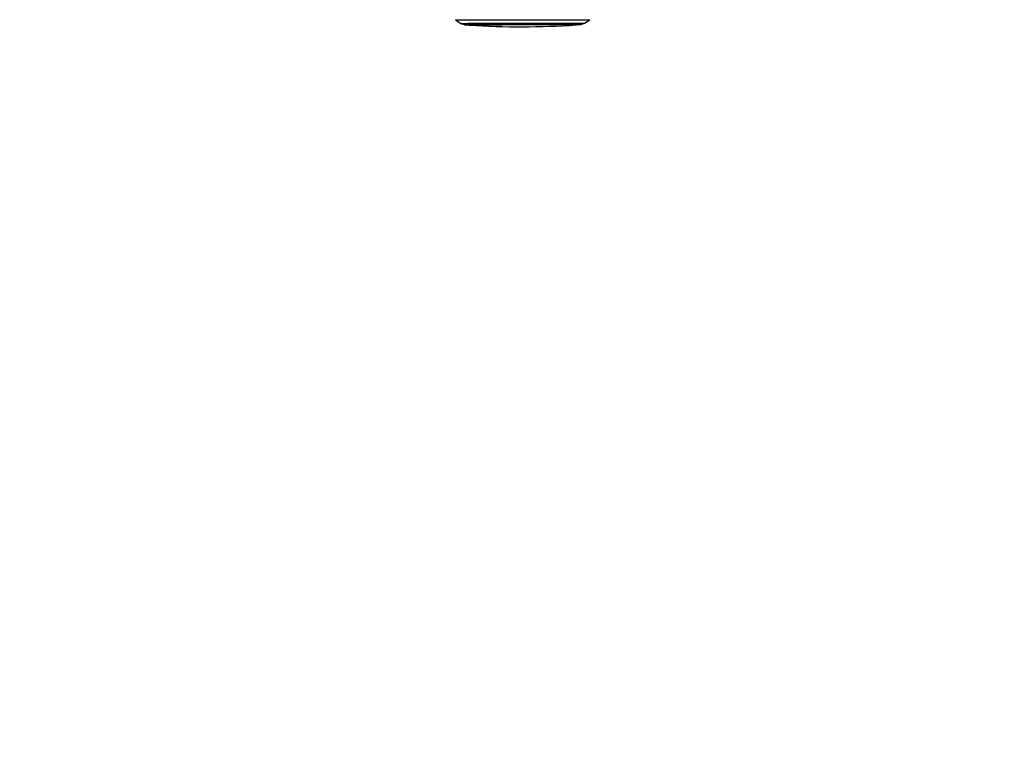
# Model space of a CAD drawing. Header units: millimetres. Extents: x 20 to 19305, y 40 to 15632.
# Tile 47 of 114: x 8446 to 10527, y 4858 to 6419. Entities that reach past the tile are written whole.
import ezdxf

# ---------------------------------------------------------------- set-up
doc = ezdxf.new("R2010")
doc.units = ezdxf.units.MM
doc.layers.add('COMPONENT_GEOMETRY', color=7, linetype='Continuous')
doc.styles.add('SLDTEXTSTYLE1', font='TXT', dxfattribs={"width": 0.75})
doc.dimstyles.new('SLDDIMSTYLE0', dxfattribs={"dimtxt": 150, "dimasz": 6.604, "dimexe": 0, "dimexo": 0.0625, "dimgap": 37.5, "dimtad": 0, "dimtih": 1, "dimtoh": 1, "dimdec": 0, "dimlfac": 0.5, "dimrnd": 1e-09, "dimzin": 12, "dimdsep": 46, "dimtxsty": 'SLDTEXTSTYLE1', "dimsah": 1, "dimcen": 0.09, "dimadec": 0, "dimazin": 3, "dimtfac": 1, "dimtdec": 0, "dimtofl": 0, "dimtmove": 0, "dimatfit": 3, "dimfxl": 1, "dimfrac": 2, "dimtolj": 1, "dimtzin": 12, "dimarcsym": 0})

# ---------------------------------------------------------------- blocks, each defined once
blk = doc.blocks.new('_D_4')
at = {"layer": 'COMPONENT_GEOMETRY', "color": 7, "ltscale": 2}
for p, q in [((11155.6, 6611), (11155.6, 4291.7)), ((11155.6, 1734.2), (11155.6, 4053.5)), ((7716.1, 1734.2), (11162, 1734.2))]:
    blk.add_line(p, q, dxfattribs=at)
for points in [[(11155.6, 6611), (11154.6, 6604.4), (11156.6, 6604.4)], [(11155.6, 1734.2), (11156.6, 1740.8), (11154.6, 1740.8)]]:
    blk.add_solid(points, dxfattribs=at)
at = {"layer": 'COMPONENT_GEOMETRY', "color": 7, "ltscale": 2, "insert": (10934, 4246.9), "char_height": 150, "attachment_point": 1, "style": 'SLDTEXTSTYLE1'}
blk.add_mtext('2438', dxfattribs=at)

msp = doc.modelspace()

# ---------------------------------------------------------------- linework, layer by layer
at = {"color": 7, "linetype": 'Continuous', "lineweight": 25, "ltscale": 2}
for p, q in [((9366.86, 6418.12), (9378.18, 6410.9)), ((9380.02, 6410.03), (9385.35, 6408.31)), ((9632.09, 6408.64), (9637.42, 6410.38)), ((9639.25, 6411.25), (9650.55, 6418.5)), ((9395.71, 6407.31), (9395.73, 6407.31)), ((9621.71, 6407.61), (9621.73, 6407.61))]:
    msp.add_line(p, q, dxfattribs=at)
at = {"color": 8, "linetype": 'Continuous', "lineweight": 25, "ltscale": 2}
for p, q in [((9366.86, 6418.12), (9366.87, 6418.12)), ((9395.71, 6407.31), (9395.71, 6407.31)), ((9621.73, 6407.61), (9621.73, 6407.61)), ((9629.61, 6408.25), (9629.57, 6408.24))]:
    msp.add_line(p, q, dxfattribs=at)
at = {"color": 7, "linetype": 'Continuous', "lineweight": 25, "ltscale": 2, "flags": 128}
for points in [[(9366.87, 6418.12), (9366.91, 6418.12), (9367.53, 6418.14), (9368.85, 6418.15), (9370.87, 6418.17), (9373.58, 6418.18), (9376.95, 6418.2), (9380.99, 6418.22), (9385.66, 6418.24), (9390.94, 6418.26), (9396.81, 6418.27), (9403.24, 6418.29), (9410.19, 6418.31), (9417.64, 6418.33), (9425.54, 6418.35), (9433.85, 6418.37), (9442.53, 6418.39), (9451.55, 6418.41), (9460.85, 6418.42), (9470.39, 6418.44), (9480.11, 6418.46), (9489.99, 6418.47), (9499.95, 6418.49), (9509.96, 6418.5), (9519.96, 6418.51), (9529.91, 6418.53), (9539.75, 6418.54), (9549.43, 6418.55), (9558.92, 6418.55), (9568.15, 6418.56), (9577.09, 6418.57), (9585.68, 6418.57), (9593.89, 6418.58), (9601.68, 6418.58), (9609.01, 6418.58)], [(9609.01, 6418.58), (9615.83, 6418.58), (9622.12, 6418.58), (9627.85, 6418.57), (9632.98, 6418.57), (9637.5, 6418.56), (9641.37, 6418.55), (9644.58, 6418.55), (9647.11, 6418.54), (9648.96, 6418.53), (9650.1, 6418.51), (9650.55, 6418.5), (9650.55, 6418.5)], [(9387.83, 6407.93), (9388.02, 6407.93), (9388.91, 6407.95), (9390.5, 6407.96), (9392.78, 6407.98), (9395.74, 6407.99), (9399.37, 6408.01), (9403.63, 6408.03), (9408.52, 6408.04), (9413.99, 6408.06), (9420.02, 6408.08), (9426.57, 6408.1), (9433.6, 6408.11), (9441.07, 6408.13), (9448.94, 6408.15), (9457.16, 6408.16), (9465.68, 6408.18), (9474.46, 6408.2), (9483.43, 6408.21), (9492.56, 6408.23), (9501.78, 6408.24), (9511.04, 6408.25), (9520.28, 6408.26), (9529.46, 6408.27), (9538.52, 6408.28), (9547.4, 6408.29), (9556.06, 6408.3), (9564.43, 6408.31), (9572.48, 6408.31), (9580.16, 6408.31), (9587.42, 6408.32), (9594.21, 6408.32)], [(9393.72, 6407.93), (9393.72, 6407.93), (9394.08, 6407.94), (9395.14, 6407.96), (9396.9, 6407.97), (9399.35, 6407.99), (9402.48, 6408), (9406.26, 6408.02), (9410.67, 6408.04), (9415.68, 6408.05), (9421.27, 6408.07), (9427.4, 6408.09), (9434.03, 6408.1), (9441.13, 6408.12), (9448.63, 6408.14), (9456.51, 6408.15), (9464.71, 6408.17), (9473.18, 6408.19), (9481.87, 6408.2), (9490.73, 6408.22), (9499.7, 6408.23), (9508.72, 6408.24), (9517.74, 6408.25), (9526.71, 6408.26), (9535.57, 6408.27), (9544.26, 6408.28), (9552.73, 6408.29), (9560.93, 6408.29), (9568.81, 6408.3), (9576.32, 6408.3), (9583.41, 6408.3), (9590.04, 6408.31)], [(9621.73, 6407.61), (9621.73, 6407.61), (9621.34, 6407.63), (9620.23, 6407.64), (9618.41, 6407.65), (9615.91, 6407.65), (9612.72, 6407.66), (9608.88, 6407.67), (9604.4, 6407.67), (9599.32, 6407.67), (9593.67, 6407.68), (9587.48, 6407.68), (9580.79, 6407.68), (9573.65, 6407.67), (9566.09, 6407.67), (9558.17, 6407.66), (9549.94, 6407.66), (9541.45, 6407.65), (9532.76, 6407.64), (9523.91, 6407.63), (9514.96, 6407.62), (9505.98, 6407.61), (9497.01, 6407.6), (9488.11, 6407.58), (9479.35, 6407.57), (9470.77, 6407.55), (9462.44, 6407.54), (9454.39, 6407.52), (9446.69, 6407.51), (9439.38, 6407.49), (9432.51, 6407.47), (9426.12, 6407.45), (9420.25, 6407.44), (9414.95, 6407.42), (9410.23, 6407.4), (9406.14, 6407.39), (9402.7, 6407.37), (9399.92, 6407.36), (9397.84, 6407.34), (9396.45, 6407.33), (9395.78, 6407.32), (9395.71, 6407.31)], [(9590.04, 6408.31), (9596.17, 6408.3), (9601.76, 6408.3), (9606.77, 6408.3), (9611.19, 6408.29), (9614.97, 6408.29), (9618.09, 6408.28), (9620.54, 6408.27), (9622.31, 6408.26), (9623.37, 6408.25), (9623.72, 6408.24), (9623.72, 6408.24)], [(9594.21, 6408.32), (9600.5, 6408.32), (9606.26, 6408.31), (9611.44, 6408.31), (9616.02, 6408.31), (9619.97, 6408.3), (9623.27, 6408.29), (9625.89, 6408.28), (9627.83, 6408.27), (9629.07, 6408.26), (9629.6, 6408.25), (9629.61, 6408.25)]]:
    msp.add_lwpolyline(points, dxfattribs=at)
at = {"color": 8, "linetype": 'Continuous', "lineweight": 25, "ltscale": 2, "flags": 128}
for points in [[(9378.18, 6410.9), (9378.45, 6410.91), (9379.43, 6410.93), (9381.12, 6410.94), (9383.5, 6410.96), (9386.57, 6410.97), (9390.3, 6410.99), (9394.68, 6411.01), (9399.68, 6411.03), (9405.28, 6411.05), (9411.44, 6411.06), (9418.14, 6411.08), (9425.32, 6411.1), (9432.97, 6411.12), (9441.03, 6411.14), (9449.46, 6411.15), (9458.21, 6411.17), (9467.23, 6411.19), (9476.49, 6411.2), (9485.92, 6411.22), (9495.47, 6411.23), (9505.1, 6411.25), (9514.75, 6411.26), (9524.36, 6411.27), (9533.89, 6411.28), (9543.28, 6411.29), (9552.48, 6411.3), (9561.44, 6411.31), (9570.12, 6411.31), (9578.46, 6411.32), (9586.42, 6411.32), (9593.95, 6411.32), (9601.02, 6411.33)], [(9380.02, 6410.03), (9380.29, 6410.05), (9381.25, 6410.06), (9382.92, 6410.08), (9385.26, 6410.09), (9388.29, 6410.11), (9391.97, 6410.12), (9396.29, 6410.14), (9401.22, 6410.16), (9406.74, 6410.18), (9412.81, 6410.2), (9419.41, 6410.21), (9426.5, 6410.23), (9434.04, 6410.25), (9441.98, 6410.27), (9450.29, 6410.28), (9458.92, 6410.3), (9467.82, 6410.32), (9476.94, 6410.33), (9486.24, 6410.35), (9495.66, 6410.36), (9505.15, 6410.38), (9514.66, 6410.39), (9524.14, 6410.4), (9533.53, 6410.41), (9542.79, 6410.42), (9551.87, 6410.43), (9560.7, 6410.44), (9569.25, 6410.44), (9577.48, 6410.45), (9585.32, 6410.45), (9592.75, 6410.45), (9599.72, 6410.45)], [(9599.72, 6410.45), (9606.19, 6410.45), (9612.13, 6410.45), (9617.51, 6410.45), (9622.29, 6410.44), (9626.45, 6410.44), (9629.97, 6410.43), (9632.82, 6410.42), (9635, 6410.41), (9636.49, 6410.4), (9637.28, 6410.39), (9637.41, 6410.38)], [(9601.02, 6411.33), (9607.58, 6411.32), (9613.61, 6411.32), (9619.06, 6411.32), (9623.91, 6411.31), (9628.13, 6411.31), (9631.7, 6411.3), (9634.59, 6411.29), (9636.8, 6411.28), (9638.31, 6411.27), (9639.11, 6411.26), (9639.25, 6411.25)], [(9385.35, 6408.31), (9385.35, 6408.31), (9385.8, 6408.33), (9386.94, 6408.34), (9388.78, 6408.36), (9391.31, 6408.37), (9394.52, 6408.39), (9398.37, 6408.4), (9402.86, 6408.42), (9407.96, 6408.44), (9413.63, 6408.46), (9419.85, 6408.47), (9426.57, 6408.49), (9433.77, 6408.51), (9441.4, 6408.53), (9449.41, 6408.54), (9457.76, 6408.56), (9466.4, 6408.58), (9475.29, 6408.59), (9484.37, 6408.61), (9493.58, 6408.62), (9502.89, 6408.64), (9512.22, 6408.65), (9521.54, 6408.66), (9530.78, 6408.67), (9539.9, 6408.68), (9548.84, 6408.69), (9557.55, 6408.7), (9565.98, 6408.7), (9574.08, 6408.71), (9581.8, 6408.71), (9589.11, 6408.71), (9595.96, 6408.71)], [(9387.88, 6407.92), (9387.84, 6407.92), (9387.83, 6407.93)], [(9595.96, 6408.71), (9602.31, 6408.71), (9608.12, 6408.71), (9613.36, 6408.71), (9618, 6408.7), (9622.02, 6408.7), (9625.39, 6408.69), (9628.09, 6408.68), (9630.1, 6408.67), (9631.43, 6408.66), (9632.04, 6408.65), (9632.09, 6408.64)]]:
    msp.add_lwpolyline(points, dxfattribs=at)
at = {"color": 7, "linetype": 'Continuous', "lineweight": 25, "ltscale": 4}
for centre, radius, start, end in [((9393.53, 6818.62), 410.74, 269.21085, 270.08532), ((9506.45, 8097.25), 1693.56, 266.25158, 273.90248), ((9622.34, 6868.11), 459.92, 270.11485, 270.90066)]:
    msp.add_arc(centre, radius, start, end, dxfattribs=at)
at = {"color": 7, "linetype": 'Continuous', "lineweight": 25, "ltscale": 2}
for points, knots in [([(9378.36, 6410.8), (9378.72, 6410.59), (9379.36, 6410.24), (9380.04, 6410.04), (9380.33, 6409.95)], [0, 0, 0, 0, 0.5658025, 1, 1, 1, 1]), ([(9637.12, 6410.3), (9637.47, 6410.4), (9638.13, 6410.59), (9638.71, 6410.98), (9638.98, 6411.16)], [0, 0, 0, 0, 0.5349668, 1, 1, 1, 1]), ([(9385.39, 6408.31), (9385.51, 6408.27), (9385.89, 6408.14), (9386.43, 6408.04), (9386.88, 6407.97), (9387.16, 6407.95), (9387.39, 6407.93), (9387.47, 6407.93), (9387.51, 6407.93)], [0, 0, 0, 0, 0.0924085, 0.2875377, 0.4175056, 0.5390599, 0.7190783, 1, 1, 1, 1]), ([(9394.09, 6408.33), (9394.2, 6408.18), (9394.38, 6407.9), (9394.74, 6407.62), (9395, 6407.48), (9395.1, 6407.45), (9395.1, 6407.45)], [0, 0, 0, 0, 0.38782884, 0.71646315, 0.98999523, 1, 1, 1, 1]), ([(9622.34, 6407.76), (9622.39, 6407.78), (9622.59, 6407.85), (9622.96, 6408.12), (9623.26, 6408.42), (9623.33, 6408.63), (9623.34, 6408.64)], [0, 0, 0, 0, 0.131443, 0.5248185, 0.9621906, 1, 1, 1, 1]), ([(9629.96, 6408.25), (9630.03, 6408.26), (9630.13, 6408.26), (9630.52, 6408.3), (9631.07, 6408.37), (9631.56, 6408.5), (9631.85, 6408.57)], [0, 0, 0, 0, 0.3931371, 0.5851612, 0.750967, 1, 1, 1, 1])]:
    msp.add_open_spline(points, degree=3, knots=knots, dxfattribs=at)

# ---------------------------------------------------------------- dimensions: what is measured, and where the dimension line sits
at = {"layer": 'COMPONENT_GEOMETRY', "color": 7, "ltscale": 2}
dim = msp.add_linear_dim(base=(11155.63, 6611), p1=(7713.59, 1734.2), p2=(12075.31, 6611), angle=90, dimstyle='SLDDIMSTYLE0', dxfattribs=at)
dim.commit()
dim.dimension.update_dxf_attribs({"geometry": '_D_4', "text_midpoint": (11155.63, 4172.6), "dimtype": 160})

doc.saveas('drawing.dxf')
